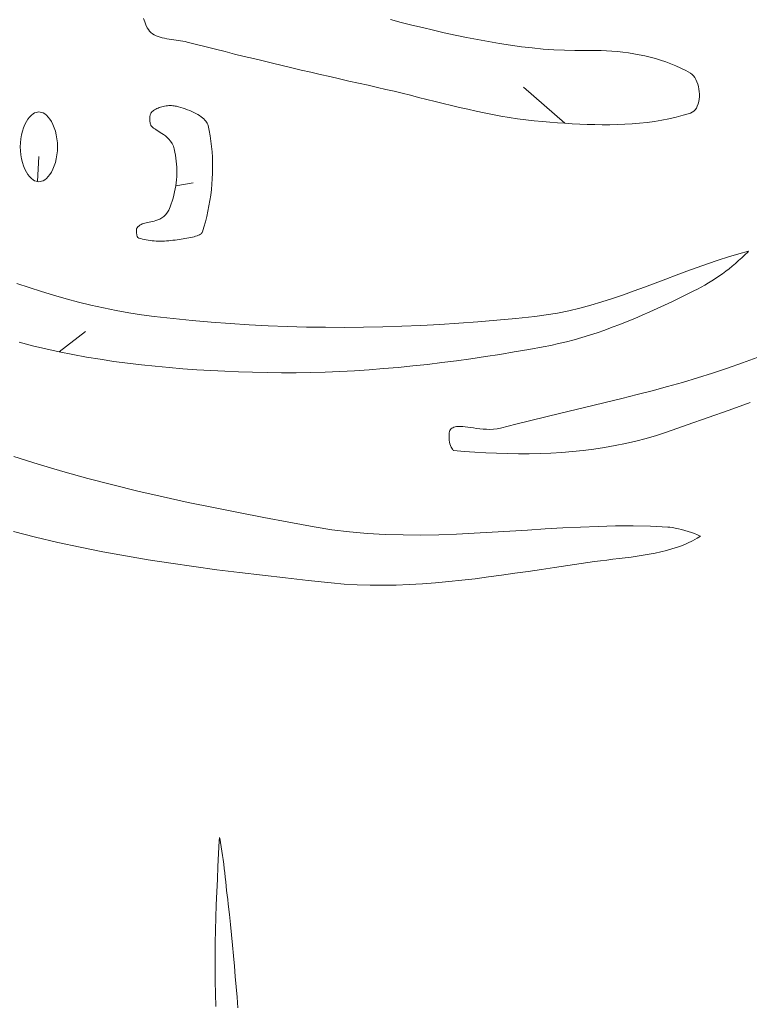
# Model space of a CAD drawing. Header units: inches. Extents: x -12 to 23, y -13.2 to 21.7.
# Tile 60 of 75: x 8.4 to 10.6, y 8.9 to 11.8. Entities that reach past the tile are written whole.
import ezdxf

# ---------------------------------------------------------------- set-up
doc = ezdxf.new("R2010")
doc.units = ezdxf.units.IN
doc.header["$MEASUREMENT"] = 0
doc.layers.get('0').update_dxf_attribs({"lineweight": 0})

msp = doc.modelspace()

# ---------------------------------------------------------------- linework, layer by layer
at = {"color": 30, "linetype": 'Continuous', "lineweight": 0, "true_color": 0xff7e00}
for p, q in [((10.0249, 11.521), (9.9021, 11.6284)), ((8.4574, 11.3474), (8.461, 11.4227)), ((8.8683, 11.3349), (8.92, 11.3444)), ((8.5221, 10.8413), (8.6002, 10.9017))]:
    msp.add_line(p, q, dxfattribs=at)
at = {"color": 7, "linetype": 'Continuous', "lineweight": 0}
for p, q in [((8.8087, 11.5627), (8.8055, 11.5609)), ((8.812, 11.5645), (8.8087, 11.5627)), ((8.8156, 11.5661), (8.812, 11.5645)), ((8.8193, 11.5676), (8.8156, 11.5661)), ((8.8232, 11.569), (8.8193, 11.5676)), ((8.8271, 11.5702), (8.8232, 11.569)), ((8.8312, 11.5712), (8.8271, 11.5702)), ((8.8352, 11.572), (8.8312, 11.5712)), ((8.8394, 11.5727), (8.8352, 11.572)), ((8.8435, 11.5732), (8.8394, 11.5727)), ((8.8475, 11.5735), (8.8435, 11.5732)), ((8.8516, 11.5736), (8.8475, 11.5735)), ((8.8555, 11.5735), (8.8516, 11.5736)), ((8.8594, 11.5733), (8.8555, 11.5735)), ((8.8631, 11.5728), (8.8594, 11.5733)), ((8.8667, 11.5722), (8.8631, 11.5728)), ((8.8704, 11.5714), (8.8667, 11.5722)), ((8.8766, 11.5697), (8.8704, 11.5714)), ((8.8832, 11.5678), (8.8766, 11.5697)), ((8.8899, 11.5658), (8.8832, 11.5678)), ((8.8966, 11.5636), (8.8899, 11.5658)), ((8.9032, 11.5612), (8.8966, 11.5636)), ((8.4339, 11.5396), (8.4289, 11.5333)), ((8.439, 11.5448), (8.4339, 11.5396)), ((8.444, 11.5488), (8.439, 11.5448)), ((8.4488, 11.5516), (8.444, 11.5488)), ((8.4532, 11.5535), (8.4488, 11.5516)), ((8.4574, 11.5545), (8.4532, 11.5535)), ((8.4614, 11.5548), (8.4574, 11.5545)), ((8.4654, 11.5545), (8.4614, 11.5548)), ((8.4696, 11.5535), (8.4654, 11.5545)), ((8.474, 11.5516), (8.4696, 11.5535)), ((8.4788, 11.5488), (8.474, 11.5516)), ((8.4838, 11.5448), (8.4788, 11.5488)), ((8.4889, 11.5396), (8.4838, 11.5448)), ((8.4939, 11.5333), (8.4889, 11.5396)), ((8.7911, 11.537), (8.791, 11.5344)), ((8.791, 11.5344), (8.7911, 11.5317)), ((8.7913, 11.5395), (8.7911, 11.537)), ((8.7916, 11.5419), (8.7913, 11.5395)), ((8.792, 11.5442), (8.7916, 11.5419)), ((8.7925, 11.5462), (8.792, 11.5442)), ((8.7931, 11.5481), (8.7925, 11.5462)), ((8.7938, 11.5497), (8.7931, 11.5481)), ((8.7945, 11.5511), (8.7938, 11.5497)), ((8.7952, 11.5523), (8.7945, 11.5511)), ((8.7959, 11.5533), (8.7952, 11.5523)), ((8.7965, 11.5541), (8.7959, 11.5533)), ((8.7974, 11.5549), (8.7965, 11.5541)), ((8.7997, 11.5569), (8.7974, 11.5549)), ((8.8025, 11.5589), (8.7997, 11.5569)), ((8.8055, 11.5609), (8.8025, 11.5589)), ((8.9097, 11.5587), (8.9032, 11.5612)), ((8.9161, 11.556), (8.9097, 11.5587)), ((8.9223, 11.5531), (8.9161, 11.556)), ((8.9282, 11.5502), (8.9223, 11.5531)), ((8.9338, 11.5471), (8.9282, 11.5502)), ((8.939, 11.5439), (8.9338, 11.5471)), ((8.9437, 11.5406), (8.939, 11.5439)), ((8.9481, 11.5372), (8.9437, 11.5406)), ((8.9519, 11.5339), (8.9481, 11.5372)), ((8.9551, 11.5305), (8.9519, 11.5339)), ((8.4157, 11.5077), (8.4123, 11.4974)), ((8.4197, 11.5172), (8.4157, 11.5077)), ((8.4241, 11.5258), (8.4197, 11.5172)), ((8.4289, 11.5333), (8.4241, 11.5258)), ((8.4987, 11.5258), (8.4939, 11.5333)), ((8.5032, 11.5172), (8.4987, 11.5258)), ((8.5071, 11.5077), (8.5032, 11.5172)), ((8.5105, 11.4974), (8.5071, 11.5077)), ((8.7911, 11.5317), (8.7913, 11.529)), ((8.7913, 11.529), (8.7916, 11.5263)), ((8.7916, 11.5263), (8.7921, 11.5237)), ((8.7921, 11.5237), (8.7926, 11.5211)), ((8.7926, 11.5211), (8.7933, 11.5187)), ((8.7933, 11.5187), (8.794, 11.5164)), ((8.794, 11.5164), (8.7946, 11.5148)), ((8.7946, 11.5148), (8.7951, 11.5138)), ((8.7951, 11.5138), (8.7955, 11.5131)), ((8.7955, 11.5131), (8.7964, 11.512)), ((8.7964, 11.512), (8.7979, 11.5105)), ((8.7979, 11.5105), (8.8, 11.5087)), ((8.8, 11.5087), (8.8026, 11.5067)), ((8.8026, 11.5067), (8.8058, 11.5044)), ((8.8058, 11.5044), (8.8094, 11.5021)), ((8.9579, 11.5272), (8.9551, 11.5305)), ((8.9601, 11.524), (8.9579, 11.5272)), ((8.9619, 11.5209), (8.9601, 11.524)), ((8.9632, 11.5178), (8.9619, 11.5209)), ((8.9643, 11.5141), (8.9632, 11.5178)), ((8.9676, 11.4993), (8.9643, 11.5141)), ((8.4076, 11.4748), (8.4064, 11.463)), ((8.4096, 11.4864), (8.4076, 11.4748)), ((8.4123, 11.4974), (8.4096, 11.4864)), ((8.5132, 11.4864), (8.5105, 11.4974)), ((8.5152, 11.4748), (8.5132, 11.4864)), ((8.5164, 11.463), (8.5152, 11.4748)), ((8.8094, 11.5021), (8.8134, 11.4995)), ((8.8134, 11.4995), (8.8178, 11.4968)), ((8.8178, 11.4968), (8.8224, 11.4939)), ((8.8224, 11.4939), (8.8273, 11.4908)), ((8.8273, 11.4908), (8.8323, 11.4873)), ((8.8323, 11.4873), (8.8374, 11.4834)), ((8.8374, 11.4834), (8.8426, 11.4789)), ((8.8426, 11.4789), (8.8478, 11.4738)), ((8.9705, 11.4838), (8.9676, 11.4993)), ((8.9729, 11.4682), (8.9705, 11.4838)), ((8.4064, 11.463), (8.406, 11.4509)), ((8.406, 11.4509), (8.4064, 11.4389)), ((8.5168, 11.4509), (8.5164, 11.463)), ((8.5164, 11.4389), (8.5168, 11.4509)), ((8.8478, 11.4738), (8.8528, 11.4678)), ((8.8528, 11.4678), (8.8573, 11.4609)), ((8.8573, 11.4609), (8.8611, 11.453)), ((8.8611, 11.453), (8.8636, 11.4453)), ((8.9749, 11.4524), (8.9729, 11.4682)), ((8.9764, 11.4365), (8.9749, 11.4524)), ((8.4064, 11.4389), (8.4076, 11.427)), ((8.4076, 11.427), (8.4096, 11.4155)), ((8.5132, 11.4155), (8.5152, 11.427)), ((8.5152, 11.427), (8.5164, 11.4389)), ((8.8636, 11.4453), (8.8657, 11.4355)), ((8.8657, 11.4355), (8.8674, 11.4265)), ((8.8674, 11.4265), (8.8687, 11.4175)), ((8.8687, 11.4175), (8.8698, 11.4084)), ((8.9774, 11.4205), (8.9764, 11.4365)), ((8.9779, 11.4045), (8.9774, 11.4205)), ((8.4096, 11.4155), (8.4123, 11.4045)), ((8.4123, 11.4045), (8.4157, 11.3942)), ((8.4157, 11.3942), (8.4197, 11.3847)), ((8.5032, 11.3847), (8.5071, 11.3942)), ((8.5071, 11.3942), (8.5105, 11.4045)), ((8.5105, 11.4045), (8.5132, 11.4155)), ((8.8698, 11.4084), (8.8707, 11.3993)), ((8.8707, 11.3993), (8.8712, 11.3901)), ((8.8712, 11.3901), (8.8714, 11.3809)), ((8.9777, 11.3723), (8.978, 11.3884)), ((8.978, 11.3884), (8.9779, 11.4045)), ((8.4197, 11.3847), (8.4241, 11.3761)), ((8.4241, 11.3761), (8.4289, 11.3686)), ((8.4289, 11.3686), (8.4339, 11.3623)), ((8.4339, 11.3623), (8.439, 11.3571)), ((8.4838, 11.3571), (8.4889, 11.3623)), ((8.4889, 11.3623), (8.4939, 11.3686)), ((8.4939, 11.3686), (8.4987, 11.3761)), ((8.4987, 11.3761), (8.5032, 11.3847)), ((8.8711, 11.3625), (8.8704, 11.3533)), ((8.8714, 11.3717), (8.8711, 11.3625)), ((8.8714, 11.3809), (8.8714, 11.3717)), ((8.9769, 11.3561), (8.9777, 11.3723)), ((8.439, 11.3571), (8.444, 11.3531)), ((8.444, 11.3531), (8.4488, 11.3503)), ((8.4488, 11.3503), (8.4532, 11.3484)), ((8.4532, 11.3484), (8.4574, 11.3474)), ((8.4574, 11.3474), (8.4614, 11.347)), ((8.4614, 11.347), (8.4654, 11.3474)), ((8.4654, 11.3474), (8.4696, 11.3484)), ((8.4696, 11.3484), (8.474, 11.3503)), ((8.474, 11.3503), (8.4788, 11.3531)), ((8.4788, 11.3531), (8.4838, 11.3571)), ((8.8683, 11.3349), (8.8668, 11.3258)), ((8.8695, 11.3441), (8.8683, 11.3349)), ((8.8704, 11.3533), (8.8695, 11.3441)), ((8.9741, 11.3238), (8.9757, 11.34)), ((8.9757, 11.34), (8.9769, 11.3561)), ((8.8629, 11.3077), (8.8605, 11.2987)), ((8.865, 11.3167), (8.8629, 11.3077)), ((8.8668, 11.3258), (8.865, 11.3167)), ((8.9697, 11.2916), (8.9721, 11.3077)), ((8.9721, 11.3077), (8.9741, 11.3238)), ((8.8514, 11.2725), (8.8473, 11.2631)), ((8.8547, 11.2811), (8.8514, 11.2725)), ((8.8578, 11.2899), (8.8547, 11.2811)), ((8.8605, 11.2987), (8.8578, 11.2899)), ((8.9637, 11.2597), (8.9669, 11.2756)), ((8.9669, 11.2756), (8.9697, 11.2916)), ((8.8328, 11.2442), (8.8268, 11.2398)), ((8.8385, 11.2498), (8.8328, 11.2442)), ((8.8436, 11.2564), (8.8385, 11.2498)), ((8.8473, 11.2631), (8.8436, 11.2564)), ((8.9563, 11.2281), (8.9602, 11.2438)), ((8.9602, 11.2438), (8.9637, 11.2597)), ((8.755, 11.2119), (8.7542, 11.2109)), ((8.7559, 11.2129), (8.755, 11.2119)), ((8.757, 11.2139), (8.7559, 11.2129)), ((8.7581, 11.2149), (8.757, 11.2139)), ((8.7593, 11.2159), (8.7581, 11.2149)), ((8.7605, 11.217), (8.7593, 11.2159)), ((8.7617, 11.2179), (8.7605, 11.217)), ((8.763, 11.2189), (8.7617, 11.2179)), ((8.7638, 11.2195), (8.763, 11.2189)), ((8.7651, 11.2203), (8.7638, 11.2195)), ((8.7663, 11.2209), (8.7651, 11.2203)), ((8.7682, 11.2216), (8.7663, 11.2209)), ((8.7706, 11.2224), (8.7682, 11.2216)), ((8.7734, 11.2232), (8.7706, 11.2224)), ((8.7768, 11.224), (8.7734, 11.2232)), ((8.7805, 11.2248), (8.7768, 11.224)), ((8.7846, 11.2257), (8.7805, 11.2248)), ((8.789, 11.2266), (8.7846, 11.2257)), ((8.7937, 11.2275), (8.789, 11.2266)), ((8.7986, 11.2286), (8.7937, 11.2275)), ((8.8038, 11.23), (8.7986, 11.2286)), ((8.8092, 11.2316), (8.8038, 11.23)), ((8.8149, 11.2337), (8.8092, 11.2316)), ((8.8208, 11.2364), (8.8149, 11.2337)), ((8.8268, 11.2398), (8.8208, 11.2364)), ((8.9477, 11.1979), (8.952, 11.2125)), ((8.952, 11.2125), (8.9563, 11.2281)), ((8.7514, 11.2068), (8.7512, 11.2065)), ((8.7512, 11.2065), (8.7512, 11.2065)), ((8.7512, 11.2065), (8.7512, 11.2065)), ((8.7512, 11.2065), (8.7512, 11.2047)), ((8.7512, 11.2047), (8.7512, 11.2024)), ((8.7512, 11.2024), (8.7512, 11.2001)), ((8.7512, 11.2001), (8.7513, 11.1978)), ((8.7513, 11.1978), (8.7515, 11.1955)), ((8.7516, 11.2072), (8.7514, 11.2068)), ((8.7515, 11.1955), (8.7517, 11.1933)), ((8.7519, 11.2078), (8.7516, 11.2072)), ((8.7517, 11.1933), (8.7521, 11.1911)), ((8.7523, 11.2084), (8.7519, 11.2078)), ((8.7521, 11.1911), (8.7525, 11.1891)), ((8.7528, 11.2092), (8.7523, 11.2084)), ((8.7525, 11.1891), (8.7529, 11.1872)), ((8.7534, 11.21), (8.7528, 11.2092)), ((8.7529, 11.1872), (8.7534, 11.1855)), ((8.7542, 11.2109), (8.7534, 11.21)), ((8.7534, 11.1855), (8.7539, 11.1841)), ((8.7539, 11.1841), (8.7543, 11.1829)), ((8.7543, 11.1829), (8.7548, 11.1819)), ((8.9125, 11.1811), (8.9177, 11.1823)), ((8.9177, 11.1823), (8.9227, 11.1836)), ((8.9227, 11.1836), (8.9274, 11.185)), ((8.9274, 11.185), (8.9316, 11.1865)), ((8.9316, 11.1865), (8.9354, 11.188)), ((8.9354, 11.188), (8.9387, 11.1896)), ((8.9387, 11.1896), (8.9414, 11.1911)), ((8.9414, 11.1911), (8.9435, 11.1925)), ((8.9435, 11.1925), (8.945, 11.1938)), ((8.945, 11.1938), (8.946, 11.1948)), ((8.946, 11.1948), (8.9467, 11.1957)), ((8.9467, 11.1957), (8.947, 11.1963)), ((8.947, 11.1963), (8.9477, 11.1979)), ((8.7548, 11.1819), (8.7551, 11.1814)), ((8.7551, 11.1814), (8.759, 11.1799)), ((8.759, 11.1799), (8.7641, 11.1782)), ((8.7641, 11.1782), (8.7694, 11.1766)), ((8.7694, 11.1766), (8.7748, 11.1752)), ((8.7748, 11.1752), (8.7804, 11.174)), ((8.7804, 11.174), (8.7861, 11.173)), ((8.7861, 11.173), (8.7918, 11.1722)), ((8.7918, 11.1722), (8.7977, 11.1715)), ((8.7977, 11.1715), (8.8037, 11.171)), ((8.8037, 11.171), (8.8098, 11.1707)), ((8.8098, 11.1707), (8.8159, 11.1705)), ((8.8159, 11.1705), (8.8221, 11.1705)), ((8.8221, 11.1705), (8.8284, 11.1706)), ((8.8284, 11.1706), (8.8347, 11.1708)), ((8.8347, 11.1708), (8.841, 11.1712)), ((8.841, 11.1712), (8.8473, 11.1717)), ((8.8473, 11.1717), (8.8537, 11.1723)), ((8.8537, 11.1723), (8.86, 11.173)), ((8.86, 11.173), (8.8663, 11.1738)), ((8.8663, 11.1738), (8.8728, 11.1747)), ((8.8728, 11.1747), (8.8783, 11.1755)), ((8.8783, 11.1755), (8.8841, 11.1764)), ((8.8841, 11.1764), (8.8899, 11.1772)), ((8.8899, 11.1772), (8.8957, 11.1781)), ((8.8957, 11.1781), (8.9014, 11.179)), ((8.9014, 11.179), (8.907, 11.18)), ((8.907, 11.18), (8.9125, 11.1811)), ((10.5116, 11.124), (10.4805, 11.1141)), ((10.5427, 11.1333), (10.5116, 11.124)), ((10.5711, 11.141), (10.5427, 11.1333)), ((10.5509, 11.1209), (10.5598, 11.1295)), ((10.5598, 11.1295), (10.5685, 11.1382)), ((10.5685, 11.1382), (10.5711, 11.141)), ((10.4494, 11.1035), (10.4183, 11.0925)), ((10.4805, 11.1141), (10.4494, 11.1035)), ((10.5132, 11.0887), (10.5229, 11.0965)), ((10.5229, 11.0965), (10.5324, 11.1044)), ((10.5324, 11.1044), (10.5417, 11.1126)), ((10.5417, 11.1126), (10.5509, 11.1209)), ((10.3561, 11.0694), (10.3249, 11.0576)), ((10.3872, 11.0811), (10.3561, 11.0694)), ((10.4183, 11.0925), (10.3872, 11.0811)), ((10.4729, 11.0596), (10.4832, 11.0665)), ((10.4832, 11.0665), (10.4933, 11.0737)), ((10.4933, 11.0737), (10.5034, 11.0811)), ((10.5034, 11.0811), (10.5132, 11.0887)), ((8.4323, 11.0324), (8.3961, 11.0445)), ((10.2936, 11.0458), (10.2622, 11.034)), ((10.3249, 11.0576), (10.2936, 11.0458)), ((10.4304, 11.0339), (10.4412, 11.04)), ((10.4412, 11.04), (10.4519, 11.0463)), ((10.4519, 11.0463), (10.4624, 11.0528)), ((10.4624, 11.0528), (10.4729, 11.0596)), ((8.4687, 11.0208), (8.4323, 11.0324)), ((8.5053, 11.0097), (8.4687, 11.0208)), ((8.542, 10.9993), (8.5053, 11.0097)), ((10.1989, 11.0112), (10.167, 11.0003)), ((10.2306, 11.0224), (10.1989, 11.0112)), ((10.2622, 11.034), (10.2306, 11.0224)), ((10.3651, 11.001), (10.3869, 11.0117)), ((10.3869, 11.0117), (10.4084, 11.0224)), ((10.4084, 11.0224), (10.4195, 11.0281)), ((10.4195, 11.0281), (10.4304, 11.0339)), ((8.579, 10.9895), (8.542, 10.9993)), ((8.6161, 10.9803), (8.579, 10.9895)), ((8.6534, 10.9719), (8.6161, 10.9803)), ((10.1024, 10.9804), (10.0697, 10.9716)), ((10.1348, 10.9901), (10.1024, 10.9804)), ((10.167, 11.0003), (10.1348, 10.9901)), ((10.2994, 10.97), (10.3214, 10.9802)), ((10.3214, 10.9802), (10.3433, 10.9905)), ((10.3433, 10.9905), (10.3651, 11.001)), ((8.6908, 10.9643), (8.6534, 10.9719)), ((8.7285, 10.9575), (8.6908, 10.9643)), ((8.7663, 10.9516), (8.7285, 10.9575)), ((8.8042, 10.9465), (8.7663, 10.9516)), ((9.9697, 10.951), (9.9359, 10.9465)), ((10.0034, 10.9567), (9.9697, 10.951)), ((10.0367, 10.9636), (10.0034, 10.9567)), ((10.0697, 10.9716), (10.0367, 10.9636)), ((10.233, 10.9409), (10.2552, 10.9504)), ((10.2552, 10.9504), (10.2774, 10.9601)), ((10.2774, 10.9601), (10.2994, 10.97)), ((8.8605, 10.9402), (8.8042, 10.9465)), ((8.9169, 10.9346), (8.8605, 10.9402)), ((8.9734, 10.9296), (8.9169, 10.9346)), ((9.0299, 10.9254), (8.9734, 10.9296)), ((9.0865, 10.9219), (9.0299, 10.9254)), ((9.1431, 10.919), (9.0865, 10.9219)), ((9.1998, 10.9168), (9.1431, 10.919)), ((9.5969, 10.9198), (9.5402, 10.9175)), ((9.6536, 10.9228), (9.5969, 10.9198)), ((9.7101, 10.9263), (9.6536, 10.9228)), ((9.7666, 10.9305), (9.7101, 10.9263)), ((9.8231, 10.9352), (9.7666, 10.9305)), ((9.8794, 10.9406), (9.8231, 10.9352)), ((9.9359, 10.9465), (9.8794, 10.9406)), ((10.1659, 10.9144), (10.1884, 10.9229)), ((10.1884, 10.9229), (10.2107, 10.9318)), ((10.2107, 10.9318), (10.233, 10.9409)), ((9.2565, 10.9153), (9.1998, 10.9168)), ((9.3133, 10.9144), (9.2565, 10.9153)), ((9.37, 10.9142), (9.3133, 10.9144)), ((9.4268, 10.9147), (9.37, 10.9142)), ((9.4835, 10.9158), (9.4268, 10.9147)), ((9.5402, 10.9175), (9.4835, 10.9158)), ((10.0754, 10.884), (10.0981, 10.891)), ((10.0981, 10.891), (10.1208, 10.8984)), ((10.1208, 10.8984), (10.1434, 10.9062)), ((10.1434, 10.9062), (10.1659, 10.9144)), ((8.4026, 10.8699), (8.4422, 10.8596)), ((9.9602, 10.8561), (9.9835, 10.8607)), ((9.9835, 10.8607), (10.0066, 10.8658)), ((10.0066, 10.8658), (10.0296, 10.8714)), ((10.0296, 10.8714), (10.0525, 10.8775)), ((10.0525, 10.8775), (10.0754, 10.884)), ((8.4422, 10.8596), (8.482, 10.8501)), ((8.482, 10.8501), (8.5221, 10.8413)), ((8.5221, 10.8413), (8.5623, 10.8333)), ((8.5623, 10.8333), (8.6028, 10.8259)), ((9.7888, 10.8272), (9.8318, 10.8339)), ((9.8318, 10.8339), (9.8747, 10.841)), ((9.8747, 10.841), (9.9176, 10.8484)), ((9.9176, 10.8484), (9.9602, 10.8561)), ((8.6028, 10.8259), (8.6434, 10.8192)), ((8.6434, 10.8192), (8.6842, 10.8131)), ((8.6842, 10.8131), (8.7251, 10.8077)), ((8.7251, 10.8077), (8.7662, 10.8028)), ((8.7662, 10.8028), (8.8073, 10.7984)), ((9.5729, 10.7996), (9.6162, 10.8043)), ((9.6162, 10.8043), (9.6594, 10.8094)), ((9.6594, 10.8094), (9.7026, 10.815)), ((9.7026, 10.815), (9.7457, 10.8209)), ((9.7457, 10.8209), (9.7888, 10.8272)), ((10.5527, 10.8083), (10.5086, 10.7927)), ((10.5966, 10.8247), (10.5527, 10.8083)), ((8.8073, 10.7984), (8.8485, 10.7946)), ((8.8485, 10.7946), (8.8898, 10.7912)), ((8.8898, 10.7912), (8.9311, 10.7883)), ((8.9311, 10.7883), (8.9724, 10.7858)), ((8.9724, 10.7858), (9.0138, 10.7837)), ((9.0138, 10.7837), (9.0551, 10.782)), ((9.0551, 10.782), (9.0963, 10.7806)), ((9.0963, 10.7806), (9.1396, 10.7796)), ((9.1396, 10.7796), (9.1829, 10.7792)), ((9.1829, 10.7792), (9.2262, 10.7793)), ((9.2262, 10.7793), (9.2695, 10.7801)), ((9.2695, 10.7801), (9.3129, 10.7813)), ((9.3129, 10.7813), (9.3562, 10.7831)), ((9.3562, 10.7831), (9.3996, 10.7855)), ((9.3996, 10.7855), (9.4429, 10.7883)), ((9.4429, 10.7883), (9.4863, 10.7916)), ((9.4863, 10.7916), (9.5296, 10.7954)), ((9.5296, 10.7954), (9.5729, 10.7996)), ((10.4643, 10.778), (10.4197, 10.7641)), ((10.5086, 10.7927), (10.4643, 10.778)), ((10.3749, 10.7508), (10.3299, 10.7382)), ((10.4197, 10.7641), (10.3749, 10.7508)), ((10.2397, 10.7142), (10.1944, 10.7028)), ((10.2849, 10.726), (10.2397, 10.7142)), ((10.3299, 10.7382), (10.2849, 10.726)), ((10.1492, 10.6917), (10.1039, 10.6808)), ((10.1944, 10.7028), (10.1492, 10.6917)), ((10.5135, 10.6681), (10.5756, 10.6907)), ((10.0135, 10.6592), (9.9685, 10.6483)), ((10.0587, 10.67), (10.0135, 10.6592)), ((10.1039, 10.6808), (10.0587, 10.67)), ((10.4513, 10.646), (10.5135, 10.6681)), ((9.8788, 10.6262), (9.8333, 10.6145)), ((9.9235, 10.6374), (9.8788, 10.6262)), ((9.9685, 10.6483), (9.9235, 10.6374)), ((10.3891, 10.6242), (10.4513, 10.646)), ((9.6815, 10.6002), (9.6809, 10.5954)), ((9.6824, 10.6043), (9.6815, 10.6002)), ((9.6835, 10.6077), (9.6824, 10.6043)), ((9.6846, 10.6101), (9.6835, 10.6077)), ((9.6856, 10.6115), (9.6846, 10.6101)), ((9.6863, 10.6124), (9.6856, 10.6115)), ((9.6887, 10.6143), (9.6863, 10.6124)), ((9.6915, 10.616), (9.6887, 10.6143)), ((9.6947, 10.6174), (9.6915, 10.616)), ((9.6985, 10.6184), (9.6947, 10.6174)), ((9.7031, 10.6192), (9.6985, 10.6184)), ((9.7084, 10.6197), (9.7031, 10.6192)), ((9.7145, 10.6197), (9.7084, 10.6197)), ((9.7213, 10.6194), (9.7145, 10.6197)), ((9.7287, 10.6187), (9.7213, 10.6194)), ((9.7366, 10.6178), (9.7287, 10.6187)), ((9.7449, 10.6166), (9.7366, 10.6178)), ((9.7536, 10.6153), (9.7449, 10.6166)), ((9.7627, 10.614), (9.7536, 10.6153)), ((9.7721, 10.6128), (9.7627, 10.614)), ((9.7818, 10.6118), (9.7721, 10.6128)), ((9.7917, 10.6111), (9.7818, 10.6118)), ((9.802, 10.6108), (9.7917, 10.6111)), ((9.8125, 10.6112), (9.802, 10.6108)), ((9.8233, 10.6125), (9.8125, 10.6112)), ((9.8333, 10.6145), (9.8233, 10.6125)), ((10.2971, 10.5929), (10.3272, 10.6028)), ((10.3272, 10.6028), (10.3891, 10.6242)), ((9.6809, 10.5954), (9.6806, 10.5901)), ((9.6806, 10.5901), (9.6808, 10.5846)), ((9.6808, 10.5846), (9.6813, 10.579)), ((9.6813, 10.579), (9.6823, 10.5734)), ((9.6823, 10.5734), (9.6835, 10.568)), ((9.6835, 10.568), (9.6851, 10.563)), ((10.1744, 10.5626), (10.2055, 10.5689)), ((10.2055, 10.5689), (10.2363, 10.576)), ((10.2363, 10.576), (10.2669, 10.584)), ((10.2669, 10.584), (10.2971, 10.5929)), ((9.6851, 10.563), (9.6869, 10.5585)), ((9.6869, 10.5585), (9.6889, 10.5548)), ((9.6889, 10.5548), (9.6908, 10.5518)), ((9.6908, 10.5518), (9.6924, 10.5498)), ((9.6924, 10.5498), (9.6936, 10.5487)), ((9.6936, 10.5487), (9.6941, 10.5484)), ((9.6941, 10.5484), (9.695, 10.5482)), ((9.695, 10.5482), (9.7254, 10.5456)), ((9.7254, 10.5456), (9.7576, 10.5433)), ((9.7576, 10.5433), (9.7898, 10.5414)), ((9.7898, 10.5414), (9.8221, 10.5399)), ((9.8221, 10.5399), (9.8544, 10.539)), ((9.8544, 10.539), (9.8868, 10.5385)), ((9.8868, 10.5385), (9.9191, 10.5386)), ((9.9191, 10.5386), (9.9514, 10.5393)), ((9.9514, 10.5393), (9.9836, 10.5406)), ((9.9836, 10.5406), (10.0158, 10.5425)), ((10.0158, 10.5425), (10.0478, 10.5451)), ((10.0478, 10.5451), (10.0797, 10.5483)), ((10.0797, 10.5483), (10.1115, 10.5523)), ((10.1115, 10.5523), (10.143, 10.5571)), ((10.143, 10.5571), (10.1744, 10.5626)), ((8.4594, 10.5074), (8.3865, 10.5306)), ((8.5329, 10.4856), (8.4594, 10.5074)), ((8.6068, 10.4651), (8.5329, 10.4856)), ((8.6811, 10.4458), (8.6068, 10.4651)), ((8.7557, 10.4276), (8.6811, 10.4458)), ((8.8305, 10.4103), (8.7557, 10.4276)), ((8.9054, 10.394), (8.8305, 10.4103)), ((8.9803, 10.3783), (8.9054, 10.394)), ((9.0553, 10.3634), (8.9803, 10.3783)), ((9.1301, 10.3489), (9.0553, 10.3634)), ((9.2047, 10.3349), (9.1301, 10.3489)), ((9.2794, 10.3211), (9.2047, 10.3349)), ((8.3861, 10.3071), (8.4518, 10.2902)), ((9.3319, 10.3125), (9.2794, 10.3211)), ((9.3849, 10.306), (9.3319, 10.3125)), ((9.4379, 10.3014), (9.3849, 10.306)), ((9.8087, 10.305), (9.7559, 10.302)), ((9.8615, 10.3082), (9.8087, 10.305)), ((9.9142, 10.3117), (9.8615, 10.3082)), ((9.9669, 10.315), (9.9142, 10.3117)), ((10.0193, 10.3181), (9.9669, 10.315)), ((10.0717, 10.3207), (10.0193, 10.3181)), ((10.1239, 10.3227), (10.0717, 10.3207)), ((10.176, 10.3239), (10.1239, 10.3227)), ((10.2278, 10.3241), (10.176, 10.3239)), ((10.2795, 10.323), (10.2278, 10.3241)), ((10.3308, 10.3207), (10.2795, 10.323)), ((10.3373, 10.3201), (10.3308, 10.3207)), ((10.3449, 10.319), (10.3373, 10.3201)), ((10.3534, 10.3175), (10.3449, 10.319)), ((10.3626, 10.3156), (10.3534, 10.3175)), ((10.3722, 10.3133), (10.3626, 10.3156)), ((10.382, 10.3107), (10.3722, 10.3133)), ((10.3919, 10.3077), (10.382, 10.3107)), ((10.4015, 10.3045), (10.3919, 10.3077)), ((10.4107, 10.3011), (10.4015, 10.3045)), ((8.4518, 10.2902), (8.518, 10.2747)), ((8.518, 10.2747), (8.5845, 10.2603)), ((9.4909, 10.2984), (9.4379, 10.3014)), ((9.5439, 10.297), (9.4909, 10.2984)), ((9.597, 10.2968), (9.5439, 10.297)), ((9.65, 10.2977), (9.597, 10.2968)), ((9.703, 10.2995), (9.65, 10.2977)), ((9.7559, 10.302), (9.703, 10.2995)), ((10.39, 10.2725), (10.4045, 10.2795)), ((10.4045, 10.2795), (10.4185, 10.2871)), ((10.4193, 10.2975), (10.4107, 10.3011)), ((10.4185, 10.2871), (10.4283, 10.2932)), ((10.427, 10.2939), (10.4193, 10.2975)), ((10.4283, 10.2932), (10.427, 10.2939)), ((8.5845, 10.2603), (8.6515, 10.247)), ((8.6515, 10.247), (8.7187, 10.2347)), ((10.2932, 10.243), (10.3103, 10.2467)), ((10.3103, 10.2467), (10.3271, 10.2508)), ((10.3271, 10.2508), (10.3434, 10.2554)), ((10.3434, 10.2554), (10.3594, 10.2605)), ((10.3594, 10.2605), (10.3749, 10.2662)), ((10.3749, 10.2662), (10.39, 10.2725)), ((8.7187, 10.2347), (8.7862, 10.2233)), ((8.7862, 10.2233), (8.8539, 10.2128)), ((10.0736, 10.2124), (10.1131, 10.218)), ((10.1131, 10.218), (10.1312, 10.2204)), ((10.1312, 10.2204), (10.1495, 10.2226)), ((10.1495, 10.2226), (10.1678, 10.2248)), ((10.1678, 10.2248), (10.186, 10.227)), ((10.186, 10.227), (10.2043, 10.2292)), ((10.2043, 10.2292), (10.2224, 10.2315)), ((10.2224, 10.2315), (10.2404, 10.234)), ((10.2404, 10.234), (10.2582, 10.2367)), ((10.2582, 10.2367), (10.2758, 10.2397)), ((10.2758, 10.2397), (10.2932, 10.243)), ((8.8539, 10.2128), (8.9218, 10.2029)), ((8.9218, 10.2029), (8.9899, 10.1938)), ((8.9899, 10.1938), (9.058, 10.1852)), ((9.8763, 10.1831), (9.9158, 10.1889)), ((9.9158, 10.1889), (9.9552, 10.1948)), ((9.9552, 10.1948), (9.9947, 10.2008)), ((9.9947, 10.2008), (10.0341, 10.2067)), ((10.0341, 10.2067), (10.0736, 10.2124)), ((9.058, 10.1852), (9.1261, 10.1771)), ((9.1261, 10.1771), (9.1942, 10.1694)), ((9.1942, 10.1694), (9.2623, 10.1619)), ((9.2623, 10.1619), (9.33, 10.1547)), ((9.6407, 10.1547), (9.6799, 10.1583)), ((9.6799, 10.1583), (9.7191, 10.1625)), ((9.7191, 10.1625), (9.7583, 10.1671)), ((9.7583, 10.1671), (9.7976, 10.1721)), ((9.7976, 10.1721), (9.837, 10.1775)), ((9.837, 10.1775), (9.8763, 10.1831)), ((9.33, 10.1547), (9.3688, 10.1512)), ((9.3688, 10.1512), (9.4074, 10.1489)), ((9.4074, 10.1489), (9.4461, 10.1476)), ((9.4461, 10.1476), (9.4848, 10.1474)), ((9.4848, 10.1474), (9.5237, 10.148)), ((9.5237, 10.148), (9.5626, 10.1495)), ((9.5626, 10.1495), (9.6016, 10.1518)), ((9.6016, 10.1518), (9.6407, 10.1547)), ((8.9983, 9.398), (8.9977, 9.3878)), ((8.9989, 9.3952), (8.9983, 9.398)), ((8.9977, 9.3878), (8.9957, 9.3498)), ((9.0013, 9.3827), (8.9989, 9.3952)), ((9.0035, 9.3701), (9.0013, 9.3827)), ((9.0055, 9.3574), (9.0035, 9.3701)), ((8.9957, 9.3498), (8.9937, 9.3118)), ((9.0074, 9.3446), (9.0055, 9.3574)), ((9.0092, 9.3318), (9.0074, 9.3446)), ((8.9937, 9.3118), (8.9919, 9.2738)), ((9.0108, 9.3188), (9.0092, 9.3318)), ((9.0124, 9.3058), (9.0108, 9.3188)), ((9.0139, 9.2927), (9.0124, 9.3058)), ((9.0153, 9.2795), (9.0139, 9.2927)), ((9.0167, 9.2663), (9.0153, 9.2795)), ((8.9919, 9.2738), (8.9903, 9.2359)), ((9.0182, 9.253), (9.0167, 9.2663)), ((9.0196, 9.2397), (9.0182, 9.253)), ((8.9903, 9.2359), (8.9888, 9.1979)), ((9.0211, 9.2264), (9.0196, 9.2397)), ((9.0226, 9.213), (9.0211, 9.2264)), ((8.9888, 9.1979), (8.9876, 9.16)), ((9.0242, 9.1998), (9.0226, 9.213)), ((9.0279, 9.1691), (9.0242, 9.1998)), ((9.0312, 9.1385), (9.0279, 9.1691)), ((8.9876, 9.16), (8.9866, 9.1221)), ((9.0344, 9.1078), (9.0312, 9.1385)), ((8.9866, 9.1221), (8.9859, 9.0842)), ((9.0373, 9.0771), (9.0344, 9.1078)), ((8.9859, 9.0842), (8.9855, 9.0464)), ((9.0401, 9.0463), (9.0373, 9.0771)), ((8.9855, 9.0464), (8.9854, 9.0086)), ((9.0427, 9.0154), (9.0401, 9.0463)), ((8.9854, 9.0086), (8.9858, 8.9709)), ((9.0453, 8.9845), (9.0427, 9.0154)), ((8.9858, 8.9709), (8.9866, 8.9332)), ((9.0478, 8.9536), (9.0453, 8.9845)), ((8.9866, 8.9332), (8.9878, 8.8955)), ((9.0504, 8.9225), (9.0478, 8.9536)), ((9.053, 8.8915), (9.0504, 8.9225))]:
    msp.add_line(p, q, dxfattribs=at)
at = {"color": 7, "linetype": 'Continuous', "lineweight": 0, "flags": 128}
msp.add_lwpolyline([(8.7727, 11.8322), (8.7759, 11.8228), (8.7796, 11.8137), (8.7837, 11.8049), (8.7868, 11.7996), (8.7904, 11.7949), (8.7946, 11.7908), (8.7993, 11.7871), (8.8044, 11.784), (8.8098, 11.7812), (8.8156, 11.7789), (8.8217, 11.7769), (8.8281, 11.7751), (8.8347, 11.7737), (8.8414, 11.7724), (8.8482, 11.7713), (8.8552, 11.7703), (8.8621, 11.7693), (8.8691, 11.7684), (8.8759, 11.7675), (8.8827, 11.7665), (8.8894, 11.7654), (8.8958, 11.7641), (8.902, 11.7626), (8.9302, 11.7554), (8.9584, 11.7482), (8.9866, 11.741), (9.0149, 11.7339), (9.0431, 11.7269), (9.0714, 11.72), (9.0997, 11.7131), (9.128, 11.7062), (9.1563, 11.6994), (9.1846, 11.6927), (9.213, 11.686), (9.2413, 11.6793), (9.2697, 11.6727), (9.298, 11.6661), (9.3264, 11.6596), (9.3548, 11.6531), (9.3832, 11.6466), (9.4116, 11.6402), (9.44, 11.6338), (9.4684, 11.6274), (9.4928, 11.6218), (9.5172, 11.6161), (9.5416, 11.6102), (9.5659, 11.6041), (9.5903, 11.5981), (9.6147, 11.592), (9.639, 11.5859), (9.6634, 11.5799), (9.6878, 11.5739), (9.7122, 11.5681), (9.7366, 11.5625), (9.7611, 11.557), (9.7856, 11.5519), (9.8102, 11.547), (9.8348, 11.5424), (9.8594, 11.5382), (9.8841, 11.5345), (9.9089, 11.5311), (9.9337, 11.5283), (9.9586, 11.526), (9.9806, 11.5242), (10.0027, 11.5225), (10.0249, 11.521), (10.0471, 11.5196), (10.0694, 11.5185), (10.0917, 11.5175), (10.1141, 11.5169), (10.1364, 11.5166), (10.1587, 11.5166), (10.181, 11.5171), (10.2032, 11.5179), (10.2253, 11.5192), (10.2474, 11.5211), (10.2694, 11.5235), (10.2912, 11.5264), (10.313, 11.53), (10.3345, 11.5343), (10.356, 11.5392), (10.3772, 11.5449), (10.3982, 11.5513), (10.4035, 11.5537), (10.4082, 11.5571), (10.4123, 11.5613), (10.4159, 11.5664), (10.4188, 11.5721), (10.4211, 11.5785), (10.4229, 11.5853), (10.4242, 11.5925), (10.4248, 11.5999), (10.425, 11.6075), (10.4246, 11.6152), (10.4237, 11.6228), (10.4222, 11.6303), (10.4202, 11.6375), (10.4178, 11.6444), (10.4148, 11.6508), (10.4114, 11.6566), (10.4075, 11.6618), (10.4031, 11.6662), (10.3982, 11.6697), (10.3843, 11.6775), (10.37, 11.6849), (10.3553, 11.6916), (10.3404, 11.6978), (10.3252, 11.7035), (10.3098, 11.7087), (10.2941, 11.7134), (10.2783, 11.7176), (10.2624, 11.7214), (10.2463, 11.7247), (10.2301, 11.7276), (10.2139, 11.7301), (10.1976, 11.7322), (10.1813, 11.7339), (10.1651, 11.7353), (10.1489, 11.7363), (10.1329, 11.737), (10.1169, 11.7374), (10.1011, 11.7375), (10.0854, 11.7373), (10.0548, 11.7371), (10.0237, 11.7379), (9.9922, 11.7394), (9.9604, 11.7418), (9.9282, 11.7449), (9.8959, 11.7487), (9.8633, 11.7532), (9.8306, 11.7582), (9.7978, 11.7637), (9.765, 11.7697), (9.7322, 11.7762), (9.6994, 11.783), (9.6667, 11.7902), (9.6342, 11.7976), (9.6019, 11.8053), (9.5699, 11.8131), (9.5381, 11.821), (9.5067, 11.8291)], dxfattribs=at)

doc.saveas('drawing.dxf')
